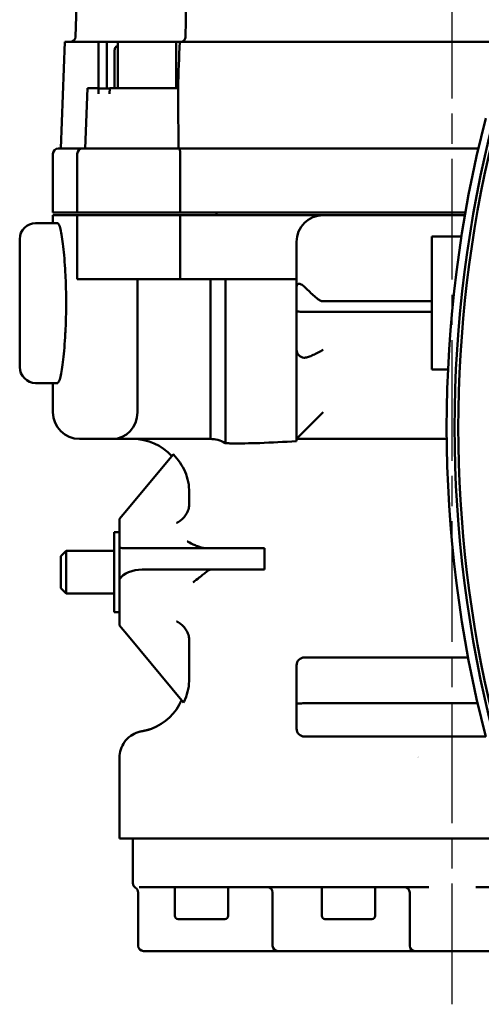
# Model space of a CAD drawing. Header units: millimetres. Extents: x -4813 to 10023, y -389 to 1491.
# Tile 27 of 36: x 1125 to 1212, y 688 to 873. Entities that reach past the tile are written whole.
import ezdxf

# ---------------------------------------------------------------- set-up
doc = ezdxf.new("R2010")
doc.units = ezdxf.units.MM
doc.header["$LTSCALE"] = 4
doc.linetypes.add('CHAIN', pattern=[0.7087, 0.4724, -0.0591, 0.1181, -0.0591])
doc.layers.add('Видимый контур (ГОСТ)', color=7, linetype='Continuous', lineweight=50)
doc.layers.add('Осевая линия (ГОСТ)', color=7, linetype='Continuous', lineweight=25)

msp = doc.modelspace()

# ---------------------------------------------------------------- linework, layer by layer
at = {"layer": 'Видимый контур (ГОСТ)'}
for p, q in [((1139.22, 963.846), (1135.922, 869.411)), ((1133.888, 868.446), (1133.19, 848.446)), ((1133.888, 868.446), (1140.24, 868.446)), ((1141.775, 868.446), (1140.24, 868.446)), ((1140.24, 868.446), (1140.24, 859.796)), ((1141.775, 868.446), (1143.9, 868.446)), ((1141.775, 868.446), (1141.775, 859.696)), ((1143.271, 859.796), (1143.271, 866.896)), ((1143.867, 867.696), (1143.9, 867.696)), ((1154.81, 868.446), (1143.9, 868.446)), ((1143.9, 868.446), (1143.9, 859.796)), ((1154.81, 868.446), (1155.428, 868.446)), ((1154.81, 868.446), (1154.81, 859.796)), ((1155.484, 868.446), (1155.428, 868.446)), ((1155.484, 868.446), (1234.43, 868.446)), ((1138.157, 859.796), (1137.761, 848.446)), ((1138.157, 859.796), (1140.24, 859.796)), ((1140.24, 859.796), (1140.24, 858.969)), ((1140.24, 859.696), (1142.347, 859.696)), ((1142.35, 859.796), (1155.177, 859.796)), ((1132.69, 848.446), (1137.261, 848.446)), ((1137.261, 848.446), (1155.38, 848.446)), ((1155.38, 848.446), (1211.583, 848.446)), ((1131.69, 836.446), (1131.69, 847.446)), ((1136.261, 836.446), (1136.261, 847.446)), ((1155.585, 836.446), (1155.585, 847.446)), ((1136.261, 836.446), (1131.69, 836.446)), ((1136.261, 835.946), (1131.69, 835.946)), ((1131.69, 834.446), (1131.69, 835.946)), ((1155.585, 836.446), (1136.261, 836.446)), ((1155.585, 835.946), (1136.261, 835.946)), ((1136.261, 823.946), (1136.261, 835.946)), ((1209.144, 836.446), (1155.585, 836.446)), ((1182.435, 835.946), (1155.585, 835.946)), ((1155.585, 823.946), (1155.585, 835.946)), ((1162.394, 835.946), (1162.394, 836.446)), ((1209.057, 835.946), (1182.435, 835.946)), ((1132.575, 834.446), (1128.435, 834.446)), ((1202.812, 831.953), (1202.812, 806.953)), ((1208.399, 831.953), (1202.812, 831.953)), ((1125.435, 807.446), (1125.435, 831.446)), ((1177.435, 830.946), (1177.435, 822.537)), ((1136.261, 823.946), (1136.227, 823.946)), ((1155.585, 823.946), (1136.261, 823.946)), ((1147.547, 798.946), (1147.547, 823.946)), ((1177.435, 823.946), (1155.585, 823.946)), ((1161.255, 793.946), (1161.255, 823.946)), ((1164.092, 793.137), (1164.092, 823.946)), ((1177.435, 817.955), (1177.435, 822.537)), ((1202.812, 819.782), (1182.435, 819.782)), ((1177.435, 817.955), (1177.435, 810.692)), ((1202.812, 817.8), (1178.935, 817.8)), ((1177.435, 810.692), (1177.435, 793.946)), ((1202.812, 806.953), (1205.874, 806.953)), ((1132.575, 804.446), (1128.435, 804.446)), ((1131.69, 798.946), (1131.69, 804.446)), ((1182.435, 798.946), (1177.435, 793.946)), ((1141.148, 793.946), (1136.69, 793.946)), ((1141.148, 793.946), (1142.841, 793.946)), ((1155.183, 793.946), (1142.841, 793.946)), ((1177.435, 793.946), (1205.63, 793.946)), ((1177.435, 793.946), (1177.435, 793.539)), ((1154.273, 791.047), (1145.856, 780.946)), ((1157.282, 783.946), (1157.282, 781.69)), ((1145.856, 780.946), (1144.19, 778.946)), ((1144.19, 778.946), (1144.19, 778.177)), ((1144.19, 778.177), (1144.19, 774.716)), ((1143.19, 776.446), (1143.19, 761.446)), ((1144.19, 776.446), (1143.19, 776.446)), ((1144.19, 774.716), (1144.19, 773.513)), ((1133.19, 771.946), (1134.19, 772.946)), ((1134.19, 772.946), (1134.19, 764.946)), ((1143.19, 772.946), (1134.19, 772.946)), ((1144.19, 773.513), (1144.19, 767.599)), ((1145.163, 773.446), (1166.371, 773.446)), ((1166.371, 773.446), (1168.003, 773.446)), ((1168.003, 773.446), (1171.44, 773.446)), ((1171.44, 773.446), (1171.44, 769.446)), ((1133.19, 765.946), (1133.19, 771.946)), ((1166.371, 769.446), (1148.461, 769.446)), ((1168.003, 769.446), (1166.371, 769.446)), ((1168.003, 769.446), (1171.44, 769.446)), ((1144.19, 767.599), (1144.19, 767.023)), ((1144.19, 767.023), (1144.19, 759.716)), ((1133.19, 765.946), (1134.19, 764.946)), ((1143.19, 764.946), (1134.19, 764.946)), ((1144.19, 761.446), (1143.19, 761.446)), ((1144.19, 759.716), (1144.19, 758.946)), ((1144.19, 758.946), (1145.856, 756.946)), ((1145.856, 756.946), (1156.223, 744.506)), ((1157.282, 756.203), (1157.282, 748.946)), ((1209.655, 752.942), (1178.935, 752.942)), ((1177.435, 751.442), (1177.435, 744.179)), ((1177.435, 739.593), (1177.435, 744.179)), ((1211.447, 744.334), (1178.935, 744.334)), ((1212.961, 738.093), (1178.935, 738.093)), ((1144.19, 718.946), (1144.19, 734.154)), ((1246.294, 718.946), (1144.19, 718.946)), ((1146.69, 718.946), (1146.69, 710.578)), ((1202.258, 709.846), (1147.856, 709.846)), ((1154.572, 704.446), (1154.572, 709.846)), ((1164.572, 704.446), (1164.572, 709.846)), ((1182.173, 704.446), (1182.173, 709.846)), ((1192.173, 704.446), (1192.173, 709.846)), ((1265.523, 709.846), (1211.121, 709.846)), ((1147.69, 708.846), (1147.69, 698.846)), ((1172.941, 708.846), (1172.941, 698.846)), ((1198.69, 708.846), (1198.69, 698.846)), ((1163.972, 703.846), (1155.172, 703.846)), ((1191.573, 703.846), (1182.773, 703.846)), ((1155.69, 697.846), (1148.69, 697.846)), ((1155.69, 697.846), (1173.891, 697.846)), ((1173.891, 697.846), (1173.941, 697.846)), ((1187.598, 697.846), (1173.941, 697.846)), ((1187.598, 697.846), (1189.447, 697.846)), ((1189.447, 697.846), (1199.69, 697.846)), ((1213.69, 697.846), (1199.69, 697.846))]:
    msp.add_line(p, q, dxfattribs=at)
for centre, radius, start, end in [((1134.922, 869.446), 1, 270, 358), ((1438.433, 796.095), 232.812, 165.55894, 194.44106), ((1438.433, 796.095), 231.313, 165.4619, 194.5381), ((1438.433, 796.095), 230.614, 166.41796, 193.58204), ((1132.69, 847.446), 1, 90, 180), ((1137.261, 847.446), 1, 90, 180), ((1182.435, 830.946), 5, 90, 180), ((1128.435, 831.446), 3, 90, 180), ((1178.935, 810.692), 1.5, 180, 267.29791), ((1128.435, 807.446), 3, 180, 270), ((1136.69, 798.946), 5, 180, 270), ((1146.69, 783.946), 10, 42.83826, 90), ((1178.935, 751.442), 1.5, 90, 180), ((1146.69, 748.946), 10, 290.39659, 336.42928), ((1178.935, 739.593), 1.5, 180, 270), ((1190.578, 721.446), 16, 52.92077, 52.92246), ((1147.69, 710.578), 1, 180, 240), ((1146.69, 708.846), 1, 0, 60), ((1171.941, 708.846), 1, 0, 90), ((1197.69, 708.846), 1, 0, 90), ((1155.172, 704.446), 0.6, 180, 270), ((1163.972, 704.446), 0.6, 270, 0), ((1182.773, 704.446), 0.6, 180, 270), ((1191.573, 704.446), 0.6, 270, 0), ((1148.69, 698.846), 1, 180, 270), ((1173.941, 698.846), 1, 180, 270), ((1199.69, 698.846), 1, 180, 270)]:
    msp.add_arc(centre, radius, start, end, dxfattribs=at)
for centre, major_axis, ratio, start_param, end_param in [((1142.841, 798.946), (0, -5), 0.9411765, 0, 1.5707963), ((1145.163, 776.446), (-4.626, 0), 0.6485146, 1.3589186, 1.5707963), ((1148.461, 766.446), (-4.626, 0), 0.6485146, 4.712389, 5.8889387)]:
    msp.add_ellipse(centre, major_axis=major_axis, ratio=ratio, start_param=start_param, end_param=end_param, dxfattribs=at)
for points in [[(1156.59, 869.434), (1156.97, 900.951), (1157.193, 932.47), (1157.26, 963.987)], [(1155.484, 868.446), (1155.385, 865.598), (1155.281, 862.701), (1155.177, 859.796)], [(1155.269, 848.446), (1155.24, 852.182), (1155.209, 855.994), (1155.177, 859.796)], [(1140.213, 858.731), (1140.215, 858.808), (1140.225, 858.891), (1140.24, 858.969)], [(1155.048, 743.456), (1155.205, 743.695), (1155.359, 743.954), (1155.509, 744.235)], [(1148.562, 739.123), (1148.81, 739.17), (1149.341, 739.266), (1150.166, 739.571)], [(1144.189, 734.157), (1144.189, 734.157), (1144.189, 734.157), (1144.189, 734.157)]]:
    msp.add_open_spline(points, degree=3, dxfattribs=at)
for points, knots in [([(1155.594, 868.446), (1155.594, 868.446), (1155.594, 868.446), (1155.594, 868.446), (1155.594, 868.446), (1155.595, 868.446), (1155.595, 868.446), (1155.596, 868.446), (1155.597, 868.446), (1155.6, 868.446), (1155.602, 868.446), (1155.611, 868.446), (1155.618, 868.447), (1155.645, 868.448), (1155.666, 868.449), (1155.747, 868.457), (1155.808, 868.469), (1155.97, 868.516), (1156.068, 868.562), (1156.247, 868.684), (1156.329, 868.761), (1156.457, 868.933), (1156.507, 869.028), (1156.573, 869.225), (1156.591, 869.329), (1156.593, 869.433)], [0, 0, 0, 0, 0.0000128, 0.0000128, 0.00005298, 0.00005298, 0.0001288, 0.0001288, 0.00035624, 0.00035624, 0.00103856, 0.00103856, 0.00308564, 0.00308564, 0.00922969, 0.00922969, 0.02773429, 0.02773429, 0.05967945, 0.05967945, 0.09256762, 0.09256762, 0.12393284, 0.12393284, 0.15499541, 0.15499541, 0.15499541, 0.15499541]), ([(1143.271, 866.896), (1143.271, 866.994), (1143.288, 867.11), (1143.343, 867.292), (1143.392, 867.39), (1143.496, 867.53), (1143.569, 867.596), (1143.706, 867.673), (1143.793, 867.696), (1143.867, 867.696)], [0, 0, 0, 0, 0.02943926, 0.02943926, 0.05914395, 0.05914395, 0.0892203, 0.0892203, 0.11970014, 0.11970014, 0.11970014, 0.11970014]), ([(1155.38, 848.446), (1155.38, 848.446), (1155.38, 848.446), (1155.397, 848.446), (1155.413, 848.437), (1155.444, 848.402), (1155.459, 848.377), (1155.496, 848.286), (1155.517, 848.208), (1155.551, 848.02), (1155.564, 847.914), (1155.58, 847.686), (1155.585, 847.567), (1155.585, 847.446)], [-0.00048984, -0.00048984, -0.00048984, -0.00048984, 0, 0, 0.02478986, 0.02478986, 0.04934755, 0.04934755, 0.09022947, 0.09022947, 0.12797119, 0.12797119, 0.16428354, 0.16428354, 0.16428354, 0.16428354]), ([(1132.575, 834.446), (1132.724, 834.446), (1132.903, 834.069), (1133.27, 832.534), (1133.457, 831.378), (1133.766, 828.713), (1133.91, 827.03), (1134.057, 824.261), (1134.095, 823.298), (1134.145, 821.362), (1134.157, 820.388), (1134.157, 819.446), (1134.157, 818.504), (1134.145, 817.531), (1134.095, 815.594), (1134.057, 814.632), (1133.91, 811.863), (1133.766, 810.179), (1133.457, 807.515), (1133.27, 806.358), (1132.903, 804.824), (1132.724, 804.446), (1132.575, 804.446)], [6.7902479, 6.7902479, 6.7902479, 6.7902479, 7.3581527, 7.3581527, 7.9260575, 7.9260575, 8.4912021, 8.4912021, 8.7737743, 8.7737743, 9.0563466, 9.0563466, 9.0563466, 9.3389188, 9.3389188, 9.6214911, 9.6214911, 10.1866356, 10.1866356, 10.7545404, 10.7545404, 11.3224453, 11.3224453, 11.3224453, 11.3224453]), ([(1178.935, 822.489), (1178.725, 822.696), (1178.511, 822.847), (1178.114, 823.041), (1177.939, 823.078), (1177.678, 823.051), (1177.587, 822.998), (1177.466, 822.824), (1177.437, 822.702), (1177.435, 822.548), (1177.435, 822.543), (1177.435, 822.537)], [-0.41713004, -0.41713004, -0.41713004, -0.41713004, -0.30866993, -0.30866993, -0.19805107, -0.19805107, -0.1000326, -0.1000326, 0, 0, 0.00356571, 0.00356571, 0.00356571, 0.00356571]), ([(1182.435, 819.782), (1182.223, 819.782), (1182.053, 819.845), (1181.733, 820.003), (1181.585, 820.101), (1181.14, 820.424), (1180.851, 820.675), (1179.986, 821.456), (1179.417, 822.012), (1178.935, 822.489)], [1.7712848, 1.7712848, 1.7712848, 1.7712848, 1.8347321, 1.8347321, 1.89817939, 1.89817939, 2.02507399, 2.02507399, 2.27275892, 2.27275892, 2.27275892, 2.27275892]), ([(1177.435, 817.955), (1177.435, 817.954), (1177.435, 817.954), (1177.436, 817.931), (1177.477, 817.91), (1177.634, 817.871), (1177.745, 817.855), (1178.023, 817.828), (1178.187, 817.817), (1178.548, 817.803), (1178.74, 817.8), (1178.935, 817.8)], [-0.63119122, -0.63119122, -0.63119122, -0.63119122, -0.63023482, -0.63023482, -0.54927417, -0.54927417, -0.47092251, -0.47092251, -0.39293588, -0.39293588, -0.31511741, -0.31511741, -0.31511741, -0.31511741]), ([(1178.935, 809.193), (1179.159, 809.204), (1179.401, 809.26), (1179.939, 809.435), (1180.238, 809.561), (1181.165, 809.994), (1181.822, 810.356), (1182.435, 810.692)], [0.92238281, 0.92238281, 0.92238281, 0.92238281, 1.01713342, 1.01713342, 1.12190342, 1.12190342, 1.33144341, 1.33144341, 1.33144341, 1.33144341]), ([(1178.864, 809.193), (1178.876, 809.193), (1178.887, 809.193), (1178.911, 809.193), (1178.923, 809.193), (1178.935, 809.193)], [0.2196960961, 0.2196960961, 0.2196960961, 0.2196960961, 0.2246446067, 0.2246446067, 0.2295931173, 0.2295931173, 0.2295931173, 0.2295931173]), ([(1161.255, 793.946), (1161.076, 793.946), (1160.895, 793.946), (1160.014, 793.944), (1159.153, 793.943), (1158.435, 793.943), (1157.717, 793.943), (1156.855, 793.944), (1155.839, 793.946), (1155.481, 793.946), (1155.183, 793.946)], [-0.38555799, -0.38555799, -0.38555799, -0.38555799, -0.31426952, -0.31426952, 0, 0, 0, 0.31426952, 0.31426952, 0.44481265, 0.44481265, 0.44481265, 0.44481265]), ([(1164.092, 793.137), (1164.065, 793.152), (1164.039, 793.167), (1163.595, 793.419), (1163.121, 793.622), (1162.17, 793.881), (1161.694, 793.942), (1161.255, 793.946)], [-1.8683527, -1.8683527, -1.8683527, -1.8683527, -1.85663711, -1.85663711, -1.67025698, -1.67025698, -1.49045879, -1.49045879, -1.49045879, -1.49045879]), ([(1177.435, 793.539), (1175.084, 793.4), (1172.782, 793.264), (1168.61, 793.118), (1166.744, 793.095), (1164.643, 793.125), (1164.367, 793.13), (1164.092, 793.137)], [-3.4663793, -3.4663793, -3.4663793, -3.4663793, -3.13576661, -3.13576661, -2.85098837, -2.85098837, -2.80759152, -2.80759152, -2.80759152, -2.80759152]), ([(1157.282, 783.946), (1157.282, 784.56), (1157.221, 785.231), (1156.956, 786.543), (1156.754, 787.185), (1156.277, 788.323), (1155.959, 788.923), (1155.202, 790.043), (1154.764, 790.562), (1154.307, 791.014), (1154.29, 791.031), (1154.273, 791.047)], [-2.97856999, -2.97856999, -2.97856999, -2.97856999, -2.79438164, -2.79438164, -2.61019328, -2.61019328, -2.42429176, -2.42429176, -2.23839024, -2.23839024, -2.23143566, -2.23143566, -2.23143566, -2.23143566]), ([(1157.187, 780.947), (1157.218, 781.068), (1157.242, 781.191), (1157.274, 781.439), (1157.282, 781.564), (1157.282, 781.69)], [0.000297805, 0.000297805, 0.000297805, 0.000297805, 0.03782336, 0.03782336, 0.075416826, 0.075416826, 0.075416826, 0.075416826]), ([(1157.187, 780.947), (1157.105, 780.629), (1156.985, 780.327), (1156.838, 780.046), (1156.686, 779.755), (1156.506, 779.49), (1156.309, 779.258), (1156.267, 779.209), (1156.225, 779.161), (1156.182, 779.115), (1155.983, 778.901), (1155.771, 778.717), (1155.556, 778.561), (1155.448, 778.483), (1155.338, 778.411), (1155.228, 778.347), (1155.172, 778.315), (1155.117, 778.285), (1155.062, 778.256), (1155.033, 778.241), (1155.004, 778.227), (1154.975, 778.213), (1154.955, 778.203), (1154.935, 778.194), (1154.915, 778.185), (1154.909, 778.182), (1154.9, 778.179), (1154.898, 778.177)], [-0.42458324, -0.42458324, -0.42458324, -0.42458324, -0.32549122, -0.32549122, -0.32549122, -0.22265933, -0.22265933, -0.22265933, -0.2008808, -0.2008808, -0.2008808, -0.10028217, -0.10028217, -0.10028217, -0.04969265, -0.04969265, -0.04969265, -0.0243979, -0.0243979, -0.0243979, -0.01111431, -0.01111431, -0.01111431, -0.00186522, -0.00186522, -0.00186522, 0.00081418, 0.00081418, 0.00081418, 0.00081418]), ([(1160.244, 773.446), (1160.048, 773.446), (1159.801, 773.499), (1159.535, 773.577), (1159.308, 773.645), (1159.062, 773.733), (1158.807, 773.834), (1158.673, 773.887), (1158.536, 773.943), (1158.399, 774.002), (1157.927, 774.205), (1157.423, 774.448), (1156.93, 774.71), (1156.927, 774.711), (1156.923, 774.713), (1156.92, 774.715)], [0.00001256, 0.00001256, 0.00001256, 0.00001256, 0.11356623, 0.11356623, 0.11356623, 0.21025932, 0.21025932, 0.21025932, 0.26116681, 0.26116681, 0.26116681, 0.43655521, 0.43655521, 0.43655521, 0.43779022, 0.43779022, 0.43779022, 0.43779022]), ([(1160.747, 769.191), (1160.577, 769.056), (1160.36, 768.879), (1160.12, 768.686), (1159.906, 768.513), (1159.672, 768.326), (1159.427, 768.133), (1159.341, 768.066), (1159.255, 767.998), (1159.167, 767.93), (1158.793, 767.638), (1158.395, 767.333), (1157.998, 767.03), (1157.995, 767.028), (1157.992, 767.026), (1157.988, 767.024)], [-0.40062322, -0.40062322, -0.40062322, -0.40062322, -0.287133, -0.287133, -0.287133, -0.18601405, -0.18601405, -0.18601405, -0.15076487, -0.15076487, -0.15076487, 0, 0, 0, 0.00110391, 0.00110391, 0.00110391, 0.00110391]), ([(1161.45, 769.446), (1161.231, 769.446), (1161.002, 769.378), (1160.779, 769.216), (1160.763, 769.204), (1160.747, 769.191)], [-1.47001641, -1.47001641, -1.47001641, -1.47001641, -1.34358096, -1.34358096, -1.33348442, -1.33348442, -1.33348442, -1.33348442]), ([(1157.187, 756.946), (1157.105, 757.264), (1156.985, 757.566), (1156.838, 757.847), (1156.686, 758.138), (1156.506, 758.403), (1156.309, 758.635), (1156.267, 758.684), (1156.225, 758.732), (1156.182, 758.778), (1155.983, 758.992), (1155.771, 759.176), (1155.556, 759.332), (1155.448, 759.41), (1155.338, 759.482), (1155.228, 759.546), (1155.172, 759.578), (1155.117, 759.608), (1155.062, 759.637), (1155.03, 759.653), (1154.999, 759.668), (1154.967, 759.683), (1154.947, 759.693), (1154.926, 759.703), (1154.905, 759.712), (1154.902, 759.714), (1154.899, 759.715), (1154.898, 759.716)], [0.00004554, 0.00004554, 0.00004554, 0.00004554, 0.09861107, 0.09861107, 0.09861107, 0.20090932, 0.20090932, 0.20090932, 0.22255939, 0.22255939, 0.22255939, 0.3226235, 0.3226235, 0.3226235, 0.37294421, 0.37294421, 0.37294421, 0.39810457, 0.39810457, 0.39810457, 0.41247417, 0.41247417, 0.41247417, 0.42200348, 0.42200348, 0.42200348, 0.4231747, 0.4231747, 0.4231747, 0.4231747]), ([(1157.282, 756.203), (1157.282, 756.328), (1157.274, 756.453), (1157.242, 756.702), (1157.218, 756.825), (1157.187, 756.946)], [0, 0, 0, 0, 0.037594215, 0.037594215, 0.075122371, 0.075122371, 0.075122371, 0.075122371]), ([(1156.223, 744.506), (1156.331, 744.719), (1156.429, 744.932), (1156.754, 745.708), (1156.956, 746.35), (1157.221, 747.662), (1157.282, 748.332), (1157.282, 748.946)], [-3.41494564, -3.41494564, -3.41494564, -3.41494564, -3.34694671, -3.34694671, -3.16275835, -3.16275835, -2.97856999, -2.97856999, -2.97856999, -2.97856999]), ([(1177.435, 744.179), (1177.435, 744.179), (1177.435, 744.179), (1177.436, 744.202), (1177.477, 744.224), (1177.634, 744.262), (1177.745, 744.278), (1178.023, 744.305), (1178.187, 744.316), (1178.548, 744.33), (1178.74, 744.334), (1178.935, 744.334)], [-0.0009564, -0.0009564, -0.0009564, -0.0009564, 0, 0, 0.08096066, 0.08096066, 0.15931231, 0.15931231, 0.23729895, 0.23729895, 0.31511741, 0.31511741, 0.31511741, 0.31511741]), ([(1148.356, 739.087), (1148.467, 739.106), (1148.452, 739.1), (1148.997, 739.211), (1149.462, 739.308), (1150.175, 739.573)], [0, 0, 0, 0, 0.7660654, 0.7660654, 1.7689809, 1.7689809, 1.7689809, 1.7689809]), ([(1144.189, 734.157), (1144.189, 734.668), (1144.273, 735.184), (1144.589, 736.17), (1144.829, 736.65), (1145.45, 737.52), (1145.846, 737.916), (1146.714, 738.531), (1147.191, 738.768), (1147.812, 738.965), (1147.94, 739), (1148.118, 739.041), (1148.166, 739.051), (1148.251, 739.068), (1148.289, 739.075), (1148.333, 739.083), (1148.343, 739.085), (1148.353, 739.086), (1148.355, 739.087), (1148.356, 739.087), (1148.356, 739.087), (1148.356, 739.087), (1148.356, 739.087), (1148.356, 739.087)], [0, 0, 0, 0, 0.15320955, 0.15320955, 0.31052292, 0.31052292, 0.4738936, 0.4738936, 0.62975284, 0.62975284, 0.66951547, 0.66951547, 0.68441977, 0.68441977, 0.69564334, 0.69564334, 0.6989524, 0.6989524, 0.69942534, 0.69942534, 0.69945489, 0.69945489, 0.69946967, 0.69946967, 0.69946967, 0.69946967])]:
    msp.add_open_spline(points, degree=3, knots=knots, dxfattribs=at)
for points, weights in [([(1140.24, 859.796), (1140.227, 859.265), (1140.213, 858.731)], [1.00003330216, 1.00004951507, 1.00006262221]), ([(1142.35, 859.796), (1142.336, 859.265), (1142.322, 858.731)], [1.00003382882, 1.0000502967, 1.00006360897])]:
    msp.add_rational_spline(points, weights, degree=2, dxfattribs=at)
at = {"layer": 'Осевая линия (ГОСТ)', "linetype": 'CHAIN', "ltscale": 11.993792}
msp.add_line((1206.69, 687.846), (1206.69, 995.428), dxfattribs=at)

doc.saveas('drawing.dxf')
